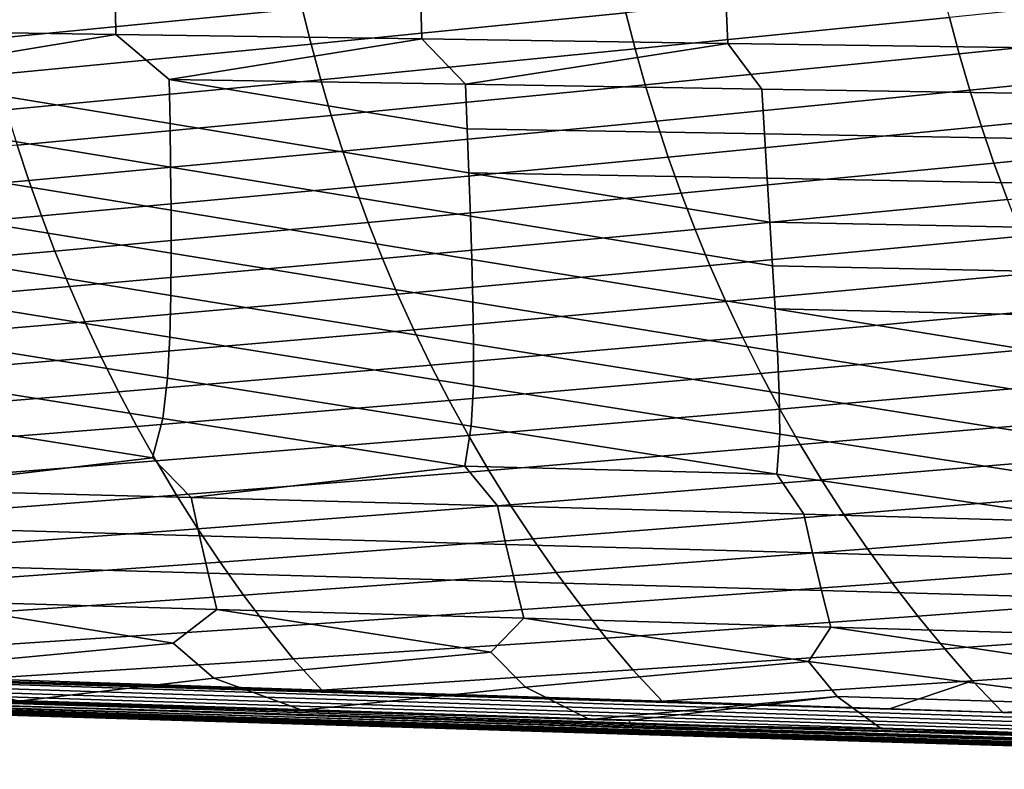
# Model space of a CAD drawing. Header units: metres. Extents: x -365 to 28, y -28 to 28.
# Tile 61 of 256: x -89 to -72, y -21 to -8. Entities that reach past the tile are written whole.
import ezdxf

# ---------------------------------------------------------------- set-up
doc = ezdxf.new("R2010")
doc.units = ezdxf.units.M
doc.layers.add('solid_24_501_103_XXX', color=7, linetype='CONTINUOUS')

msp = doc.modelspace()

# ---------------------------------------------------------------- linework, layer by layer
at = {"layer": 'solid_24_501_103_XXX'}
for points in [[(-84.259094, -6.934978, 113.418877), (-89.842033, -7.485739, 114.74057), (-89.692879, -8.10956, 114.586784), (-84.116356, -7.565423, 113.272949)], [(-78.540291, -7.008015, 111.956459), (-84.116356, -7.565423, 113.272949), (-83.959518, -8.195935, 113.11338), (-78.390541, -7.64514, 111.805237)], [(-72.821419, -7.080935, 110.493996), (-78.390541, -7.64514, 111.805237), (-78.226006, -8.282347, 111.639877), (-72.664642, -7.72473, 110.337486)], [(-87.426872, -7.235868, 84.163864), (-87.415771, -8.024589, 84.398109), (-92.831726, -7.944546, 86.226883), (-92.829872, -7.16354, 85.994484)], [(-82.023872, -7.308243, 82.333252), (-81.999809, -8.104684, 82.569344), (-87.415771, -8.024589, 84.398109), (-87.426872, -7.235868, 84.163864)], [(-76.620865, -7.380662, 80.50264), (-76.583855, -8.18483, 80.740578), (-81.999809, -8.104684, 82.569344), (-82.023872, -7.308243, 82.333252)], [(-67.102417, -7.15401, 109.031441), (-72.664642, -7.72473, 110.337486), (-72.492393, -8.368623, 110.166321), (-66.938591, -7.80449, 108.869614)], [(-71.217865, -7.453125, 78.672035), (-71.167892, -8.265025, 78.911819), (-76.583855, -8.18483, 80.740578), (-76.620865, -7.380662, 80.50264)], [(-84.116356, -7.565423, 113.272949), (-89.692879, -8.10956, 114.586784), (-89.529892, -8.733582, 114.419609), (-83.959518, -8.195935, 113.11338)], [(-78.390541, -7.64514, 111.805237), (-83.959518, -8.195935, 113.11338), (-83.788147, -8.826672, 112.939919), (-78.226006, -8.282347, 111.639877)], [(-72.664642, -7.72473, 110.337486), (-78.226006, -8.282347, 111.639877), (-78.046219, -8.919802, 111.460106), (-72.492393, -8.368623, 110.166321)], [(-66.938591, -7.80449, 108.869614), (-72.492393, -8.368623, 110.166321), (-72.304176, -9.012787, 109.980225), (-66.758591, -8.455082, 108.692627)], [(-92.831726, -7.944546, 86.226883), (-87.415771, -8.024589, 84.398109), (-91.712135, -8.738185, 86.106926)], [(-87.415771, -8.024589, 84.398109), (-86.468697, -8.822824, 84.343109), (-86.456299, -9.601193, 84.629601), (-91.712135, -8.738185, 86.106926)], [(-87.415771, -8.024589, 84.398109), (-81.999809, -8.104684, 82.569344), (-86.468697, -8.822824, 84.343109)], [(-81.999809, -8.104684, 82.569344), (-81.225258, -8.907516, 82.579292), (-86.468697, -8.822824, 84.343109)], [(-81.999809, -8.104684, 82.569344), (-76.583855, -8.18483, 80.740578), (-81.225258, -8.907516, 82.579292)], [(-76.583855, -8.18483, 80.740578), (-75.981812, -8.992263, 80.815475), (-81.225258, -8.907516, 82.579292)], [(-76.583855, -8.18483, 80.740578), (-71.167892, -8.265025, 78.911819), (-70.738365, -9.077061, 79.051674), (-75.981812, -8.992263, 80.815475)], [(-83.959518, -8.195935, 113.11338), (-89.529892, -8.733582, 114.419609), (-89.352631, -9.357954, 114.238815), (-83.788147, -8.826672, 112.939919)], [(-78.226006, -8.282347, 111.639877), (-83.788147, -8.826672, 112.939919), (-83.601776, -9.457789, 112.752296), (-78.046219, -8.919802, 111.460106)], [(-72.492393, -8.368623, 110.166321), (-78.046219, -8.919802, 111.460106), (-77.850708, -9.55767, 111.26564), (-72.304176, -9.012787, 109.980225)], [(-66.758591, -8.455082, 108.692627), (-72.304176, -9.012787, 109.980225), (-72.099503, -9.657394, 109.778915), (-66.561913, -9.10597, 108.500183)], [(-91.712135, -8.738185, 86.106926), (-86.456299, -9.601193, 84.629601), (-86.445831, -10.373068, 84.942787), (-91.715813, -9.509316, 86.391441)], [(-83.788147, -8.826672, 112.939919), (-89.352631, -9.357954, 114.238815), (-89.160675, -9.982824, 114.044144), (-83.601776, -9.457789, 112.752296)], [(-86.468697, -8.822824, 84.343109), (-81.196785, -9.693132, 82.867767), (-81.168243, -10.472142, 83.182991), (-86.456299, -9.601193, 84.629601)], [(-86.468697, -8.822824, 84.343109), (-81.225258, -8.907516, 82.579292), (-81.196785, -9.693132, 82.867767)], [(-78.046219, -8.919802, 111.460106), (-83.601776, -9.457789, 112.752296), (-83.399956, -10.089444, 112.55027), (-77.850708, -9.55767, 111.26564)], [(-75.981812, -8.992263, 80.815475), (-75.937271, -9.78513, 81.105942), (-81.196785, -9.693132, 82.867767), (-81.225258, -8.907516, 82.579292)], [(-72.304176, -9.012787, 109.980225), (-77.850708, -9.55767, 111.26564), (-77.638992, -10.196115, 111.056229), (-72.099503, -9.657394, 109.778915)], [(-70.738365, -9.077061, 79.051674), (-70.67775, -9.877186, 79.344124), (-75.937271, -9.78513, 81.105942), (-75.981812, -8.992263, 80.815475)], [(-66.561913, -9.10597, 108.500183), (-72.099503, -9.657394, 109.778915), (-71.877869, -10.302621, 109.562103), (-66.348038, -9.757335, 108.291992)], [(-91.715813, -9.509316, 86.391441), (-86.445831, -10.373068, 84.942787), (-86.438522, -11.138003, 85.283195), (-91.723427, -10.274061, 86.702591)], [(-83.601776, -9.457789, 112.752296), (-89.160675, -9.982824, 114.044144), (-88.95359, -10.608342, 113.835358), (-83.399956, -10.089444, 112.55027)], [(-77.850708, -9.55767, 111.26564), (-83.399956, -10.089444, 112.55027), (-83.182228, -10.721794, 112.333557), (-77.638992, -10.196115, 111.056229)], [(-86.456299, -9.601193, 84.629601), (-81.168243, -10.472142, 83.182991), (-81.140617, -11.244104, 83.525444), (-86.445831, -10.373068, 84.942787)], [(-75.937271, -9.78513, 81.105942), (-75.890648, -10.571283, 81.42321), (-81.168243, -10.472142, 83.182991), (-81.196785, -9.693132, 82.867767)], [(-72.099503, -9.657394, 109.778915), (-77.638992, -10.196115, 111.056229), (-77.410599, -10.8353, 110.831581), (-71.877869, -10.302621, 109.562103)], [(-70.67775, -9.877186, 79.344124), (-70.613052, -10.670488, 79.663437), (-75.890648, -10.571283, 81.42321), (-75.937271, -9.78513, 81.105942)], [(-66.348038, -9.757335, 108.291992), (-71.877869, -10.302621, 109.562103), (-71.638786, -10.948636, 109.329506), (-66.116455, -10.409358, 108.067757)], [(-89.160675, -9.982824, 114.044144), (-94.724594, -10.495156, 115.336891), (-94.513321, -11.114379, 115.122223), (-88.95359, -10.608342, 113.835358)], [(-83.399956, -10.089444, 112.55027), (-88.95359, -10.608342, 113.835358), (-88.730934, -11.234412, 113.612251), (-83.182228, -10.721794, 112.333557)], [(-91.723427, -10.274061, 86.702591), (-86.438522, -11.138003, 85.283195), (-86.435951, -11.8953, 85.651344), (-91.736427, -11.031978, 87.040955)], [(-77.638992, -10.196115, 111.056229), (-83.182228, -10.721794, 112.333557), (-82.948151, -11.35473, 112.101982), (-77.410599, -10.8353, 110.831581)], [(-86.445831, -10.373068, 84.942787), (-81.140617, -11.244104, 83.525444), (-81.115204, -12.008308, 83.895569), (-86.438522, -11.138003, 85.283195)], [(-71.877869, -10.302621, 109.562103), (-77.410599, -10.8353, 110.831581), (-77.165054, -11.475106, 110.591499), (-71.638786, -10.948636, 109.329506)], [(-88.95359, -10.608342, 113.835358), (-94.513321, -11.114379, 115.122223), (-94.286835, -11.733521, 114.893723), (-88.730934, -11.234412, 113.612251)], [(-81.168243, -10.472142, 83.182991), (-75.842712, -11.350279, 81.767708), (-75.794449, -12.121399, 82.139809), (-81.140617, -11.244104, 83.525444)], [(-81.168243, -10.472142, 83.182991), (-75.890648, -10.571283, 81.42321), (-75.842712, -11.350279, 81.767708)], [(-70.613052, -10.670488, 79.663437), (-70.5448, -11.456524, 80.009987), (-75.842712, -11.350279, 81.767708), (-75.890648, -10.571283, 81.42321)], [(-83.182228, -10.721794, 112.333557), (-88.730934, -11.234412, 113.612251), (-88.492264, -11.860399, 113.374748), (-82.948151, -11.35473, 112.101982)], [(-77.410599, -10.8353, 110.831581), (-82.948151, -11.35473, 112.101982), (-82.697235, -11.987578, 111.855446), (-77.165054, -11.475106, 110.591499)], [(-71.638786, -10.948636, 109.329506), (-77.165054, -11.475106, 110.591499), (-76.901855, -12.114821, 110.335899), (-71.381744, -11.595303, 109.08091)], [(-91.736427, -11.031978, 87.040955), (-86.435951, -11.8953, 85.651344), (-86.443222, -12.643644, 86.04863), (-91.756706, -11.782373, 87.407127)], [(-86.438522, -11.138003, 85.283195), (-81.115204, -12.008308, 83.895569), (-81.096085, -12.76343, 84.294441), (-86.435951, -11.8953, 85.651344)], [(-88.730934, -11.234412, 113.612251), (-94.286835, -11.733521, 114.893723), (-94.044708, -12.351903, 114.651337), (-88.492264, -11.860399, 113.374748)], [(-81.140617, -11.244104, 83.525444), (-75.794449, -12.121399, 82.139809), (-75.748947, -12.883305, 82.540276), (-81.115204, -12.008308, 83.895569)], [(-82.948151, -11.35473, 112.101982), (-88.492264, -11.860399, 113.374748), (-88.237114, -12.485592, 113.122795), (-82.697235, -11.987578, 111.855446)], [(-77.165054, -11.475106, 110.591499), (-82.697235, -11.987578, 111.855446), (-82.429008, -12.619595, 111.593887), (-76.901855, -12.114821, 110.335899)], [(-70.5448, -11.456524, 80.009987), (-70.473694, -12.234567, 80.384056), (-75.794449, -12.121399, 82.139809), (-75.842712, -11.350279, 81.767708)], [(-71.381744, -11.595303, 109.08091), (-76.901855, -12.114821, 110.335899), (-76.620506, -12.753664, 110.064713), (-71.106239, -12.241874, 108.816231)], [(-91.756706, -11.782373, 87.407127), (-86.443222, -12.643644, 86.04863), (-86.461548, -13.381743, 86.475128), (-91.790352, -12.52395, 87.802841)], [(-88.492264, -11.860399, 113.374748), (-94.044708, -12.351903, 114.651337), (-93.786514, -12.968851, 114.395004), (-88.237114, -12.485592, 113.122795)], [(-82.697235, -11.987578, 111.855446), (-88.237114, -12.485592, 113.122795), (-87.965034, -13.109278, 112.856331), (-82.429008, -12.619595, 111.593887)], [(-86.435951, -11.8953, 85.651344), (-81.096085, -12.76343, 84.294441), (-81.084175, -13.508146, 84.722061), (-86.443222, -12.643644, 86.04863)], [(-81.115204, -12.008308, 83.895569), (-75.748947, -12.883305, 82.540276), (-75.706802, -13.634645, 82.969009), (-81.096085, -12.76343, 84.294441)], [(-76.901855, -12.114821, 110.335899), (-82.429008, -12.619595, 111.593887), (-82.14299, -13.250031, 111.317253), (-76.620506, -12.753664, 110.064713)], [(-70.473694, -12.234567, 80.384056), (-70.40181, -13.003265, 80.786118), (-75.748947, -12.883305, 82.540276), (-75.794449, -12.121399, 82.139809)], [(-71.106239, -12.241874, 108.816231), (-76.620506, -12.753664, 110.064713), (-76.320503, -13.390854, 109.777878), (-70.811737, -12.887534, 108.5354)], [(-88.237114, -12.485592, 113.122795), (-93.786514, -12.968851, 114.395004), (-93.511856, -13.583668, 114.124718), (-87.965034, -13.109278, 112.856331)], [(-91.790352, -12.52395, 87.802841), (-86.461548, -13.381743, 86.475128), (-86.50219, -14.108077, 86.934105), (-91.838921, -13.255442, 88.228218)], [(-82.429008, -12.619595, 111.593887), (-87.965034, -13.109278, 112.856331), (-87.675629, -13.730723, 112.575363), (-82.14299, -13.250031, 111.317253)], [(-86.443222, -12.643644, 86.04863), (-81.084175, -13.508146, 84.722061), (-81.088509, -14.240953, 85.181), (-86.461548, -13.381743, 86.475128)], [(-76.620506, -12.753664, 110.064713), (-82.14299, -13.250031, 111.317253), (-81.838768, -13.878118, 111.025543), (-76.320503, -13.390854, 109.777878)], [(-81.096085, -12.76343, 84.294441), (-75.706802, -13.634645, 82.969009), (-75.67482, -14.373938, 83.427917), (-81.084175, -13.508146, 84.722061)], [(-70.811737, -12.887534, 108.5354), (-76.320503, -13.390854, 109.777878), (-76.001419, -14.025579, 109.47541), (-70.497726, -13.531466, 108.23835)], [(-75.748947, -12.883305, 82.540276), (-70.329414, -13.76124, 81.215988), (-70.261131, -14.507024, 81.674858), (-75.706802, -13.634645, 82.969009)], [(-75.748947, -12.883305, 82.540276), (-70.40181, -13.003265, 80.786118), (-70.329414, -13.76124, 81.215988)], [(-87.965034, -13.109278, 112.856331), (-93.511856, -13.583668, 114.124718), (-93.220551, -14.195565, 113.840767), (-87.675629, -13.730723, 112.575363)], [(-91.838921, -13.255442, 88.228218), (-86.50219, -14.108077, 86.934105), (-86.584778, -14.820894, 87.431412), (-91.915863, -13.97531, 88.687241)], [(-82.14299, -13.250031, 111.317253), (-87.675629, -13.730723, 112.575363), (-87.368698, -14.349099, 112.280167), (-81.838768, -13.878118, 111.025543)], [(-86.461548, -13.381743, 86.475128), (-81.088509, -14.240953, 85.181), (-81.125893, -14.960143, 85.676247), (-86.50219, -14.108077, 86.934105)], [(-76.320503, -13.390854, 109.777878), (-81.838768, -13.878118, 111.025543), (-81.516151, -14.50298, 110.719078), (-76.001419, -14.025579, 109.47541)], [(-81.084175, -13.508146, 84.722061), (-75.67482, -14.373938, 83.427917), (-75.667007, -15.099509, 83.921104), (-81.088509, -14.240953, 85.181)], [(-70.497726, -13.531466, 108.23835), (-76.001419, -14.025579, 109.47541), (-75.663055, -14.656927, 109.157631), (-70.16375, -14.172819, 107.925095)], [(-87.675629, -13.730723, 112.575363), (-93.220551, -14.195565, 113.840767), (-92.912491, -14.803732, 113.543472), (-87.368698, -14.349099, 112.280167)], [(-75.706802, -13.634645, 82.969009), (-70.261131, -14.507024, 81.674858), (-70.208115, -15.238988, 82.166), (-75.67482, -14.373938, 83.427917)], [(-81.838768, -13.878118, 111.025543), (-87.368698, -14.349099, 112.280167), (-87.044128, -14.963551, 111.971115), (-81.516151, -14.50298, 110.719078)], [(-91.915863, -13.97531, 88.687241), (-86.584778, -14.820894, 87.431412), (-86.767471, -15.517394, 87.984962), (-92.043655, -14.681766, 89.186607)], [(-86.50219, -14.108077, 86.934105), (-81.125893, -14.960143, 85.676247), (-81.24192, -15.663216, 86.221764), (-86.584778, -14.820894, 87.431412)], [(-76.001419, -14.025579, 109.47541), (-81.516151, -14.50298, 110.719078), (-81.174995, -15.123723, 110.398216), (-75.663055, -14.656927, 109.157631)], [(-81.088509, -14.240953, 85.181), (-75.667007, -15.099509, 83.921104), (-75.716362, -15.809167, 84.458611), (-81.125893, -14.960143, 85.676247)], [(-70.16375, -14.172819, 107.925095), (-75.663055, -14.656927, 109.157631), (-75.30526, -15.283957, 108.824928), (-69.809601, -14.810638, 107.595993)], [(-87.368698, -14.349099, 112.280167), (-92.912491, -14.803732, 113.543472), (-92.587532, -15.407355, 113.233177), (-87.044128, -14.963551, 111.971115)], [(-75.67482, -14.373938, 83.427917), (-70.208115, -15.238988, 82.166), (-70.190788, -15.955241, 82.695488), (-75.667007, -15.099509, 83.921104)], [(-81.516151, -14.50298, 110.719078), (-87.044128, -14.963551, 111.971115), (-86.701767, -15.573225, 111.648552), (-81.174995, -15.123723, 110.398216)], [(-91.502632, -16.075302, 90.003052), (-92.293015, -15.371706, 89.748184), (-92.043655, -14.681766, 89.186607), (-86.767471, -15.517394, 87.984962)], [(-75.663055, -14.656927, 109.157631), (-81.174995, -15.123723, 110.398216), (-80.815163, -15.739452, 110.063339), (-75.30526, -15.283957, 108.824928)], [(-87.044128, -14.963551, 111.971115), (-92.587532, -15.407355, 113.233177), (-92.245575, -16.00561, 112.910248), (-86.701767, -15.573225, 111.648552)], [(-86.082535, -16.222515, 88.287285), (-86.767471, -15.517394, 87.984962), (-86.584778, -14.820894, 87.431412), (-81.24192, -15.663216, 86.221764)], [(-81.125893, -14.960143, 85.676247), (-75.716362, -15.809167, 84.458611), (-81.24192, -15.663216, 86.221764)], [(-69.809601, -14.810638, 107.595993), (-75.30526, -15.283957, 108.824928), (-74.927895, -15.905734, 108.477707), (-69.435135, -15.443942, 107.251442)], [(-81.174995, -15.123723, 110.398216), (-86.701767, -15.573225, 111.648552), (-86.341515, -16.177252, 111.312874), (-80.815163, -15.739452, 110.063339)], [(-69.822212, -16.664963, 83.140228), (-75.716362, -15.809167, 84.458611), (-75.667007, -15.099509, 83.921104), (-70.190788, -15.955241, 82.695488)], [(-75.30526, -15.283957, 108.824928), (-80.815163, -15.739452, 110.063339), (-80.436539, -16.349251, 109.714859), (-74.927895, -15.905734, 108.477707)], [(-69.435135, -15.443942, 107.251442), (-74.927895, -15.905734, 108.477707), (-74.530846, -16.521296, 108.116394), (-69.040199, -16.071751, 106.891853)], [(-86.701767, -15.573225, 111.648552), (-92.245575, -16.00561, 112.910248), (-91.886681, -16.597544, 112.575325), (-86.341515, -16.177252, 111.312874)], [(-86.082535, -16.222515, 88.287285), (-91.502632, -16.075302, 90.003052), (-86.767471, -15.517394, 87.984962)], [(-80.662437, -16.369867, 86.571564), (-86.082535, -16.222515, 88.287285), (-81.24192, -15.663216, 86.221764)], [(-75.242332, -16.517351, 84.855873), (-80.662437, -16.369867, 86.571564), (-81.24192, -15.663216, 86.221764), (-75.716362, -15.809167, 84.458611)], [(-80.815163, -15.739452, 110.063339), (-86.341515, -16.177252, 111.312874), (-85.963448, -16.774628, 110.964745), (-80.436539, -16.349251, 109.714859)], [(-69.822212, -16.664963, 83.140228), (-75.242332, -16.517351, 84.855873), (-75.716362, -15.809167, 84.458611)], [(-74.927895, -15.905734, 108.477707), (-80.436539, -16.349251, 109.714859), (-80.039207, -16.952065, 109.353493), (-74.530846, -16.521296, 108.116394)], [(-86.341515, -16.177252, 111.312874), (-91.886681, -16.597544, 112.575325), (-91.510986, -17.182146, 112.229156), (-85.963448, -16.774628, 110.964745)], [(-91.359444, -16.746809, 90.488655), (-91.502632, -16.075302, 90.003052), (-86.082535, -16.222515, 88.287285), (-85.93586, -16.89789, 88.78624)], [(-69.040199, -16.071751, 106.891853), (-74.530846, -16.521296, 108.116394), (-74.114189, -17.129536, 107.741745), (-68.62468, -16.693056, 106.517685)], [(-85.93586, -16.89789, 88.78624), (-86.082535, -16.222515, 88.287285), (-80.662437, -16.369867, 86.571564), (-80.512268, -17.049118, 87.083878)], [(-80.436539, -16.349251, 109.714859), (-85.963448, -16.774628, 110.964745), (-85.567696, -17.364292, 110.604973), (-80.039207, -16.952065, 109.353493)], [(-80.512268, -17.049118, 87.083878), (-80.662437, -16.369867, 86.571564), (-75.242332, -16.517351, 84.855873), (-75.088661, -17.200487, 85.381561)], [(-74.530846, -16.521296, 108.116394), (-80.039207, -16.952065, 109.353493), (-79.623322, -17.546782, 108.980057), (-74.114189, -17.129536, 107.741745)], [(-75.088661, -17.200487, 85.381561), (-75.242332, -16.517351, 84.855873), (-69.822212, -16.664963, 83.140228), (-69.665047, -17.351992, 83.679291)], [(-68.62468, -16.693056, 106.517685), (-74.114189, -17.129536, 107.741745), (-73.678093, -17.729288, 107.35463), (-68.18866, -17.3067, 106.129745)], [(-85.963448, -16.774628, 110.964745), (-91.510986, -17.182146, 112.229156), (-91.118637, -17.758406, 111.872505), (-85.567696, -17.364292, 110.604973)], [(-91.211029, -17.402485, 90.996597), (-91.359444, -16.746809, 90.488655), (-85.93586, -16.89789, 88.78624), (-85.783844, -17.556883, 89.308167)], [(-85.783844, -17.556883, 89.308167), (-85.93586, -16.89789, 88.78624), (-80.512268, -17.049118, 87.083878), (-80.356651, -17.711437, 87.619797)], [(-80.039207, -16.952065, 109.353493), (-85.567696, -17.364292, 110.604973), (-85.154419, -17.945183, 110.234337), (-79.623322, -17.546782, 108.980057)], [(-80.356651, -17.711437, 87.619797), (-80.512268, -17.049118, 87.083878), (-75.088661, -17.200487, 85.381561), (-74.929436, -17.866142, 85.931473)], [(-74.114189, -17.129536, 107.741745), (-79.623322, -17.546782, 108.980057), (-79.189026, -18.132286, 108.595406), (-73.678093, -17.729288, 107.35463)], [(-74.929436, -17.866142, 85.931473), (-75.088661, -17.200487, 85.381561), (-69.665047, -17.351992, 83.679291), (-69.502213, -18.020994, 84.24321)], [(-91.057671, -18.041407, 91.526779), (-91.211029, -17.402485, 90.996597), (-85.783844, -17.556883, 89.308167), (-85.626801, -18.198538, 89.852966)], [(-85.567696, -17.364292, 110.604973), (-91.118637, -17.758406, 111.872505), (-90.709763, -18.325331, 111.506104), (-85.154419, -17.945183, 110.234337)], [(-68.18866, -17.3067, 106.129745), (-73.678093, -17.729288, 107.35463), (-73.222717, -18.319387, 106.955925), (-67.732315, -17.911467, 105.728928)], [(-85.626801, -18.198538, 89.852966), (-85.783844, -17.556883, 89.308167), (-80.356651, -17.711437, 87.619797), (-80.195915, -18.355837, 88.179207)], [(-79.623322, -17.546782, 108.980057), (-85.154419, -17.945183, 110.234337), (-84.72374, -18.516256, 109.853638), (-79.189026, -18.132286, 108.595406)], [(-80.195915, -18.355837, 88.179207), (-80.356651, -17.711437, 87.619797), (-74.929436, -17.866142, 85.931473), (-74.765015, -18.513296, 86.505516)], [(-73.678093, -17.729288, 107.35463), (-79.189026, -18.132286, 108.595406), (-78.736465, -18.707491, 108.200348), (-73.222717, -18.319387, 106.955925)], [(-74.765015, -18.513296, 86.505516), (-74.929436, -17.866142, 85.931473), (-69.502213, -18.020994, 84.24321), (-69.334099, -18.670912, 84.831886)], [(-67.732315, -17.911467, 105.728928), (-73.222717, -18.319387, 106.955925), (-72.748192, -18.898701, 106.546486), (-67.255806, -18.506138, 105.316154)], [(-91.196976, -19.251812, 92.792351), (-92.024017, -18.629745, 92.422264), (-91.057671, -18.041407, 91.526779), (-86.401978, -18.794451, 90.706474)], [(-86.401978, -18.794451, 90.706474), (-91.057671, -18.041407, 91.526779), (-85.626801, -18.198538, 89.852966)], [(-85.154419, -17.945183, 110.234337), (-90.709763, -18.325331, 111.506104), (-90.284172, -18.882212, 111.130592), (-84.72374, -18.516256, 109.853638)], [(-85.681801, -19.414785, 91.12645), (-86.401978, -18.794451, 90.706474), (-85.626801, -18.198538, 89.852966), (-80.779915, -18.959349, 88.990761)], [(-80.779915, -18.959349, 88.990761), (-85.626801, -18.198538, 89.852966), (-80.195915, -18.355837, 88.179207)], [(-79.189026, -18.132286, 108.595406), (-84.72374, -18.516256, 109.853638), (-84.275467, -19.076786, 109.463509), (-78.736465, -18.707491, 108.200348)], [(-80.166611, -19.577953, 89.46064), (-80.779915, -18.959349, 88.990761), (-80.195915, -18.355837, 88.179207), (-75.157837, -19.124432, 87.275124)], [(-75.157837, -19.124432, 87.275124), (-80.195915, -18.355837, 88.179207), (-74.765015, -18.513296, 86.505516)], [(-73.222717, -18.319387, 106.955925), (-78.736465, -18.707491, 108.200348), (-78.265404, -19.271646, 107.795563), (-72.748192, -18.898701, 106.546486)], [(-84.72374, -18.516256, 109.853638), (-90.284172, -18.882212, 111.130592), (-89.836006, -19.428896, 110.745163), (-84.275467, -19.076786, 109.463509)], [(-69.136169, -19.904844, 86.129257), (-75.157837, -19.124432, 87.275124), (-74.765015, -18.513296, 86.505516), (-69.535744, -19.28969, 85.559563)], [(-69.535744, -19.28969, 85.559563), (-74.765015, -18.513296, 86.505516), (-69.334099, -18.670912, 84.831886)], [(-67.255806, -18.506138, 105.316154), (-72.748192, -18.898701, 106.546486), (-72.25428, -19.466455, 106.127014), (-66.759277, -19.089531, 104.892326)], [(-89.128563, -19.82114, 92.737015), (-91.196976, -19.251812, 92.792351), (-86.401978, -18.794451, 90.706474), (-85.681801, -19.414785, 91.12645)], [(-78.736465, -18.707491, 108.200348), (-84.275467, -19.076786, 109.463509), (-83.769684, -19.628035, 109.053505), (-78.265404, -19.271646, 107.795563)], [(-84.11776, -19.982353, 91.25248), (-85.681801, -19.414785, 91.12645), (-80.779915, -18.959349, 88.990761), (-80.166611, -19.577953, 89.46064)], [(-72.748192, -18.898701, 106.546486), (-78.265404, -19.271646, 107.795563), (-77.74498, -19.825615, 107.373169), (-72.25428, -19.466455, 106.127014)], [(-83.769684, -19.628035, 109.053505), (-84.275467, -19.076786, 109.463509), (-89.836006, -19.428896, 110.745163)], [(-79.030327, -20.145691, 89.745453), (-80.166611, -19.577953, 89.46064), (-75.157837, -19.124432, 87.275124), (-74.651405, -19.74131, 87.794907)], [(-69.136169, -19.904844, 86.129257), (-74.651405, -19.74131, 87.794907), (-75.157837, -19.124432, 87.275124)], [(-66.759277, -19.089531, 104.892326), (-72.25428, -19.466455, 106.127014), (-71.722809, -20.022932, 105.693253), (-66.242462, -19.660856, 104.45816)], [(-70.485207, -20.286558, 105.18364), (-70.467278, -20.217613, 105.240356), (-99.638855, -19.271919, 113.378876), (-99.65686, -19.346558, 113.322495)], [(-70.467278, -20.217613, 105.240356), (-70.450951, -20.143551, 105.290749), (-99.622673, -19.191996, 113.428116), (-99.638855, -19.271919, 113.378876)], [(-99.622673, -19.191996, 113.428116), (-83.769684, -19.628035, 109.053505), (-89.836006, -19.428896, 110.745163)], [(-99.622673, -19.191996, 113.428116), (-77.74498, -19.825615, 107.373169), (-83.769684, -19.628035, 109.053505)], [(-99.622673, -19.191996, 113.428116), (-73.727608, -19.957264, 106.252533), (-77.74498, -19.825615, 107.373169)], [(-99.622673, -19.191996, 113.428116), (-71.722809, -20.022932, 105.693253), (-73.727608, -19.957264, 106.252533)], [(-70.450951, -20.143551, 105.290749), (-70.410736, -20.065899, 105.327202), (-71.722809, -20.022932, 105.693253), (-99.622673, -19.191996, 113.428116)], [(-77.74498, -19.825615, 107.373169), (-78.265404, -19.271646, 107.795563), (-83.769684, -19.628035, 109.053505)], [(-70.547035, -20.457203, 104.980499), (-70.525253, -20.406851, 105.053177), (-99.697655, -19.477318, 113.190392), (-99.720085, -19.532255, 113.115875)], [(-70.525253, -20.406851, 105.053177), (-70.504585, -20.349812, 105.121078), (-99.676521, -19.415232, 113.259476), (-99.697655, -19.477318, 113.190392)], [(-70.504585, -20.349812, 105.121078), (-70.485207, -20.286558, 105.18364), (-99.65686, -19.346558, 113.322495), (-99.676521, -19.415232, 113.259476)], [(-84.11776, -19.982353, 91.25248), (-89.128563, -19.82114, 92.737015), (-85.681801, -19.414785, 91.12645)], [(-73.727608, -19.957264, 106.252533), (-72.25428, -19.466455, 106.127014), (-77.74498, -19.825615, 107.373169)], [(-73.727608, -19.957264, 106.252533), (-71.722809, -20.022932, 105.693253), (-72.25428, -19.466455, 106.127014)], [(-99.844109, -19.684748, 112.686783), (-99.862511, -19.689091, 112.593124), (-96.129715, -19.805605, 111.555336), (-70.666183, -20.596153, 104.567757)], [(-70.666183, -20.596153, 104.567757), (-70.641647, -20.584284, 104.65464), (-99.818466, -19.671597, 112.777573), (-99.844109, -19.684748, 112.686783)], [(-70.641647, -20.584284, 104.65464), (-70.617264, -20.564255, 104.740051), (-99.793007, -19.64953, 112.866676), (-99.818466, -19.671597, 112.777573)], [(-70.617264, -20.564255, 104.740051), (-70.593239, -20.536232, 104.823288), (-99.767975, -19.618753, 112.953278), (-99.793007, -19.64953, 112.866676)], [(-70.593239, -20.536232, 104.823288), (-70.569763, -20.50045, 104.903664), (-99.743591, -19.579544, 113.036598), (-99.767975, -19.618753, 112.953278)], [(-70.569763, -20.50045, 104.903664), (-70.547035, -20.457203, 104.980499), (-99.720085, -19.532255, 113.115875), (-99.743591, -19.579544, 113.036598)], [(-98.758675, -19.572006, 95.665337), (-89.128563, -19.82114, 92.737015), (-84.11776, -19.982353, 91.25248)], [(-98.758675, -19.572006, 95.665337), (-84.11776, -19.982353, 91.25248), (-79.030327, -20.145691, 89.745453)], [(-98.758675, -19.572006, 95.665337), (-79.030327, -20.145691, 89.745453), (-78.333405, -20.168041, 89.539024)], [(-98.738174, -19.627258, 95.739685), (-98.758675, -19.572006, 95.665337), (-78.333405, -20.168041, 89.539024), (-78.307922, -20.23019, 89.614471)], [(-78.307922, -20.23019, 89.614471), (-78.285019, -20.283875, 89.696785), (-98.716064, -19.674955, 95.818665), (-98.738174, -19.627258, 95.739685)], [(-78.285019, -20.283875, 89.696785), (-78.260452, -20.328678, 89.783806), (-98.692543, -19.714672, 95.90155), (-98.716064, -19.674955, 95.818665)], [(-79.030327, -20.145691, 89.745453), (-84.11776, -19.982353, 91.25248), (-80.166611, -19.577953, 89.46064)], [(-70.410736, -20.065899, 105.327202), (-66.242462, -19.660856, 104.45816), (-71.722809, -20.022932, 105.693253)], [(-78.260452, -20.328678, 89.783806), (-78.234459, -20.364147, 89.874626), (-98.667824, -19.74605, 95.98761), (-98.692543, -19.714672, 95.90155)], [(-78.234459, -20.364147, 89.874626), (-78.207306, -20.389919, 89.968338), (-98.642128, -19.768805, 96.076057), (-98.667824, -19.74605, 95.98761)], [(-78.207306, -20.389919, 89.968338), (-78.179283, -20.405731, 90.06398), (-98.615685, -19.782732, 96.1661), (-98.642128, -19.768805, 96.076057)], [(-78.179283, -20.405731, 90.06398), (-78.165138, -20.410982, 90.164902), (-81.765678, -20.301111, 91.238441), (-98.615685, -19.782732, 96.1661)], [(-98.615685, -19.782732, 96.1661), (-81.765678, -20.301111, 91.238441), (-89.543327, -20.063765, 93.558067)], [(-94.820389, -19.881945, 101.156891), (-96.746017, -19.829933, 99.679474), (-89.896782, -20.046688, 95.630577), (-88.385742, -20.086458, 97.238846)], [(-94.645035, -19.865911, 107.220596), (-96.600563, -19.812561, 105.743324), (-90.640701, -20.00383, 101.990799), (-88.341507, -20.068224, 103.37793)], [(-93.126183, -19.905979, 108.827744), (-89.103233, -20.02494, 109.601562), (-96.129715, -19.805605, 111.555336)], [(-70.666183, -20.596153, 104.567757), (-96.129715, -19.805605, 111.555336), (-89.103233, -20.02494, 109.601562)], [(-78.333405, -20.168041, 89.539024), (-79.030327, -20.145691, 89.745453), (-74.651405, -19.74131, 87.794907)], [(-78.307922, -20.23019, 89.614471), (-78.333405, -20.168041, 89.539024), (-74.651405, -19.74131, 87.794907), (-73.866249, -20.311157, 88.215935)], [(-68.625534, -20.478754, 86.663918), (-73.866249, -20.311157, 88.215935), (-74.651405, -19.74131, 87.794907), (-69.136169, -19.904844, 86.129257)], [(-90.640701, -20.00383, 101.990799), (-94.820389, -19.881945, 101.156891), (-88.385742, -20.086458, 97.238846), (-86.376541, -20.141792, 98.707344)], [(-88.341507, -20.068224, 103.37793), (-86.300514, -20.124985, 104.846291), (-93.126183, -19.905979, 108.827744), (-94.645035, -19.865911, 107.220596)], [(-86.300514, -20.124985, 104.846291), (-84.723503, -20.167633, 106.45266), (-89.103233, -20.02494, 109.601562), (-93.126183, -19.905979, 108.827744)], [(-88.341507, -20.068224, 103.37793), (-90.640701, -20.00383, 101.990799), (-86.376541, -20.141792, 98.707344), (-82.482307, -20.255634, 99.639107)], [(-84.723503, -20.167633, 106.45266), (-82.134766, -20.242479, 107.663567), (-89.103233, -20.02494, 109.601562)], [(-70.666183, -20.596153, 104.567757), (-89.103233, -20.02494, 109.601562), (-82.134766, -20.242479, 107.663567)], [(-89.896782, -20.046688, 95.630577), (-89.543327, -20.063765, 93.558067), (-81.765678, -20.301111, 91.238441), (-81.590797, -20.300802, 93.190666)], [(-88.385742, -20.086458, 97.238846), (-89.896782, -20.046688, 95.630577), (-81.590797, -20.300802, 93.190666)], [(-86.376541, -20.141792, 98.707344), (-88.385742, -20.086458, 97.238846), (-81.590797, -20.300802, 93.190666), (-80.025467, -20.342983, 94.798218)], [(-86.300514, -20.124985, 104.846291), (-88.341507, -20.068224, 103.37793), (-82.482307, -20.255634, 99.639107), (-80.082451, -20.323887, 101.012535)], [(-82.482307, -20.255634, 99.639107), (-86.376541, -20.141792, 98.707344), (-80.025467, -20.342983, 94.798218), (-77.932693, -20.401642, 96.257797)], [(-80.082451, -20.323887, 101.012535), (-77.955994, -20.384058, 102.471985), (-84.723503, -20.167633, 106.45266), (-86.300514, -20.124985, 104.846291)], [(-77.955994, -20.384058, 102.471985), (-76.320824, -20.429285, 104.077576), (-82.134766, -20.242479, 107.663567), (-84.723503, -20.167633, 106.45266)], [(-80.082451, -20.323887, 101.012535), (-82.482307, -20.255634, 99.639107), (-77.932693, -20.401642, 96.257797), (-74.323921, -20.507437, 97.287407)], [(-76.320824, -20.429285, 104.077576), (-73.849197, -20.501152, 105.358833), (-82.134766, -20.242479, 107.663567)], [(-70.666183, -20.596153, 104.567757), (-82.134766, -20.242479, 107.663567), (-73.849197, -20.501152, 105.358833)], [(-81.590797, -20.300802, 93.190666), (-81.765678, -20.301111, 91.238441), (-78.165138, -20.410982, 90.164902)], [(-81.590797, -20.300802, 93.190666), (-78.165138, -20.410982, 90.164902), (-73.871147, -20.542009, 88.884819)], [(-80.025467, -20.342983, 94.798218), (-81.590797, -20.300802, 93.190666), (-73.871147, -20.542009, 88.884819), (-73.284813, -20.554918, 90.750748)], [(-77.955994, -20.384058, 102.471985), (-80.082451, -20.323887, 101.012535), (-74.323921, -20.507437, 97.287407), (-71.823402, -20.57955, 98.647133)], [(-77.932693, -20.401642, 96.257797), (-80.025467, -20.342983, 94.798218), (-73.284813, -20.554918, 90.750748), (-71.665199, -20.599508, 92.357582)], [(-78.307922, -20.23019, 89.614471), (-73.866249, -20.311157, 88.215935), (-68.625534, -20.478754, 86.663918)], [(-78.307922, -20.23019, 89.614471), (-68.625534, -20.478754, 86.663918), (-63.308186, -20.648483, 85.089401)], [(-78.307922, -20.23019, 89.614471), (-63.308186, -20.648483, 85.089401), (-57.914215, -20.82011, 83.492332)], [(-78.285019, -20.283875, 89.696785), (-78.307922, -20.23019, 89.614471), (-57.914215, -20.82011, 83.492332), (-57.891804, -20.87501, 83.565697)], [(-57.842445, -20.961588, 83.725288), (-78.260452, -20.328678, 89.783806), (-78.285019, -20.283875, 89.696785), (-57.867817, -20.922234, 83.64357)], [(-57.891804, -20.87501, 83.565697), (-57.867817, -20.922234, 83.64357), (-78.285019, -20.283875, 89.696785)], [(-57.815895, -20.992725, 83.810112), (-78.234459, -20.364147, 89.874626), (-78.260452, -20.328678, 89.783806), (-57.842445, -20.961588, 83.725288)], [(-57.788387, -21.015369, 83.897293), (-78.207306, -20.389919, 89.968338), (-78.234459, -20.364147, 89.874626), (-57.815895, -20.992725, 83.810112)], [(-57.760147, -21.029318, 83.986046), (-78.179283, -20.405731, 90.06398), (-78.207306, -20.389919, 89.968338), (-57.788387, -21.015369, 83.897293)], [(-78.179283, -20.405731, 90.06398), (-57.760147, -21.029318, 83.986046), (-73.871147, -20.542009, 88.884819), (-78.165138, -20.410982, 90.164902)], [(-71.823402, -20.57955, 98.647133), (-69.611481, -20.643129, 100.097672), (-76.320824, -20.429285, 104.077576), (-77.955994, -20.384058, 102.471985)], [(-74.323921, -20.507437, 97.287407), (-77.932693, -20.401642, 96.257797), (-71.665199, -20.599508, 92.357582), (-69.488846, -20.661491, 93.808243)], [(-69.611481, -20.643129, 100.097672), (-67.918152, -20.690939, 101.702484), (-73.849197, -20.501152, 105.358833), (-76.320824, -20.429285, 104.077576)], [(-71.823402, -20.57955, 98.647133), (-74.323921, -20.507437, 97.287407), (-69.488846, -20.661491, 93.808243), (-66.165527, -20.759241, 94.935707)], [(-64.978828, -20.809034, 88.310822), (-73.284813, -20.554918, 90.750748), (-73.871147, -20.542009, 88.884819), (-65.859718, -20.786455, 86.497192)], [(-57.760147, -21.029318, 83.986046), (-65.859718, -20.786455, 86.497192), (-73.871147, -20.542009, 88.884819)], [(-67.918152, -20.690939, 101.702484), (-70.680794, -20.600075, 104.477379), (-73.849197, -20.501152, 105.358833)], [(-70.666183, -20.596153, 104.567757), (-73.849197, -20.501152, 105.358833), (-70.680794, -20.600075, 104.477379)], [(-71.665199, -20.599508, 92.357582), (-73.284813, -20.554918, 90.750748), (-64.978828, -20.809034, 88.310822)], [(-69.611481, -20.643129, 100.097672), (-71.823402, -20.57955, 98.647133), (-66.165527, -20.759241, 94.935707), (-63.56435, -20.835213, 96.281738)]]:
    msp.add_3dface(points, dxfattribs=at)

doc.saveas('drawing.dxf')
